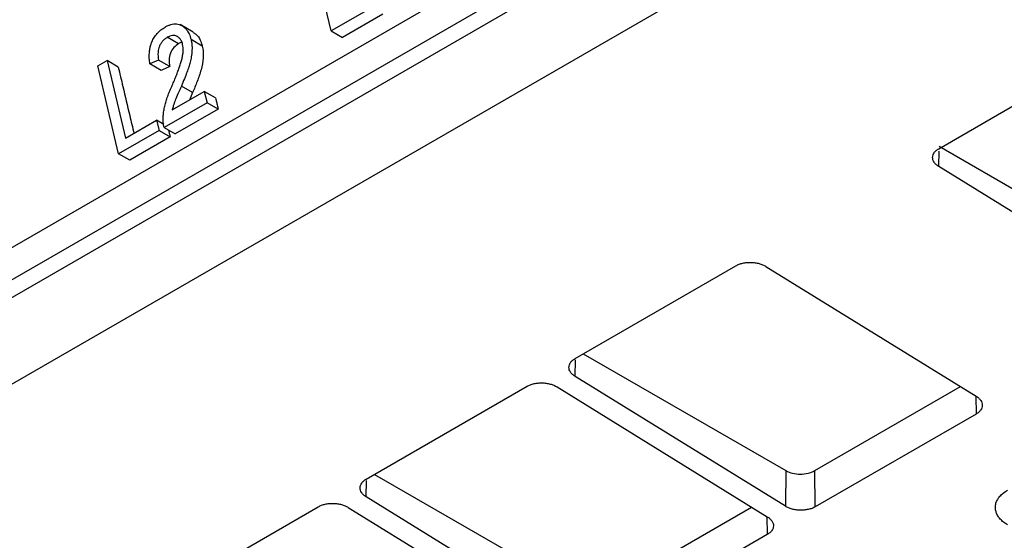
# Model space of a CAD drawing. Header units: millimetres. Extents: x -155 to 1130, y -373 to 1265.
# Tile 20 of 198: x 883 to 932, y -270 to -244. Entities that reach past the tile are written whole.
import ezdxf

# ---------------------------------------------------------------- set-up
doc = ezdxf.new("R2010")
doc.units = ezdxf.units.MM

msp = doc.modelspace()

# ---------------------------------------------------------------- linework, layer by layer
at = {"color": 7, "linetype": 'Continuous', "lineweight": 25}
for p, q in [((857.999, -269.05), (998.522, -187.928)), ((998.865, -189.351), (858.343, -270.473)), ((859.089, -270.911), (929.35, -230.35)), ((930.277, -234.144), (853.713, -278.343)), ((898.05, -244.335), (897.014, -239.962)), ((900.061, -243.174), (898.05, -244.335)), ((900.62, -243.496), (898.608, -244.658)), ((891.18, -244.396), (890.527, -244.019)), ((898.05, -244.335), (898.608, -244.658)), ((890.449, -244.97), (889.89, -244.647)), ((891.629, -245.086), (891.071, -244.763)), ((886.428, -246.073), (886.889, -245.807)), ((886.889, -245.807), (887.804, -249.675)), ((887.448, -246.13), (886.889, -245.807)), ((889.456, -245.789), (889.023, -245.975)), ((889.582, -246.297), (889.023, -245.975)), ((890.014, -246.111), (889.456, -245.789)), ((928.291, -250.196), (936.295, -245.575)), ((887.464, -250.446), (886.428, -246.073)), ((890.131, -248.268), (891.731, -247.344)), ((891.147, -247.403), (890.588, -247.08)), ((891.147, -247.403), (890.986, -247.774)), ((891.731, -247.344), (891.865, -247.906)), ((892.289, -247.667), (891.731, -247.344)), ((891.865, -247.906), (889.727, -249.14)), ((892.423, -248.228), (891.865, -247.906)), ((892.423, -248.228), (890.286, -249.462)), ((887.804, -249.675), (889.355, -248.78)), ((889.355, -248.78), (889.476, -249.285)), ((889.709, -248.984), (889.355, -248.78)), ((889.476, -249.285), (887.464, -250.446)), ((889.476, -249.285), (890.034, -249.607)), ((889.727, -249.14), (890.286, -249.462)), ((890.034, -249.607), (888.023, -250.769)), ((938.777, -256.126), (928.306, -250.089)), ((888.023, -250.769), (887.464, -250.446)), ((938.756, -257.549), (928.291, -251.085)), ((910.189, -260.646), (918.193, -256.025)), ((919.682, -256.055), (930.147, -262.519)), ((910.596, -260.411), (920.681, -266.226)), ((920.654, -267.999), (910.189, -261.535)), ((899.794, -266.647), (907.799, -262.026)), ((909.287, -262.056), (919.752, -268.519)), ((922.115, -266.225), (929.369, -262.038)), ((930.147, -263.408), (922.142, -268.029)), ((900.201, -266.412), (910.286, -272.226)), ((920.681, -266.226), (920.654, -267.999)), ((922.142, -268.029), (922.115, -266.225)), ((910.26, -273.999), (899.794, -267.536)), ((889.4, -272.647), (897.404, -268.026)), ((898.893, -268.056), (909.358, -274.52)), ((911.721, -272.226), (918.974, -268.039)), ((919.752, -269.408), (911.748, -274.029))]:
    msp.add_line(p, q, dxfattribs=at)
at = {"color": 8, "linetype": 'Continuous', "lineweight": 25}
for p, q in [((928.291, -251.085), (928.302, -250.313)), ((910.189, -261.535), (910.201, -260.717)), ((930.133, -262.51), (930.147, -263.408)), ((899.794, -267.536), (899.807, -266.717)), ((919.739, -268.511), (919.752, -269.408))]:
    msp.add_line(p, q, dxfattribs=at)
at = {"color": 7, "linetype": 'Continuous', "lineweight": 25, "flags": 128}
msp.add_lwpolyline([(890.014, -246.111), (889.798, -246.204), (889.69, -246.251), (889.582, -246.297)], dxfattribs=at)
at = {"color": 7, "linetype": 'Continuous', "lineweight": 25}
for points, knots in [([(889.781, -244.138), (889.829, -244.112), (889.923, -244.062), (890.067, -244.011), (890.208, -243.983), (890.344, -243.98), (890.473, -244.004), (890.598, -244.055), (890.728, -244.141), (890.864, -244.276), (890.99, -244.483), (891.043, -244.665), (891.071, -244.763)], [0, 0, 0, 0, 0.09094, 0.179937, 0.266725, 0.351312, 0.434157, 0.515314, 0.605704, 0.716607, 0.847986, 1, 1, 1, 1]), ([(889.023, -245.975), (889.011, -245.881), (888.988, -245.706), (888.991, -245.448), (889.017, -245.224), (889.061, -245.037), (889.128, -244.848), (889.232, -244.65), (889.386, -244.447), (889.572, -244.271), (889.71, -244.183), (889.781, -244.138)], [0, 0, 0, 0, 0.131336, 0.247173, 0.347371, 0.432113, 0.501566, 0.615414, 0.736272, 0.864339, 1, 1, 1, 1]), ([(890.653, -245.01), (890.644, -244.976), (890.627, -244.912), (890.59, -244.827), (890.549, -244.757), (890.504, -244.703), (890.459, -244.661), (890.415, -244.629), (890.317, -244.571), (890.139, -244.533), (889.975, -244.608), (889.89, -244.647)], [0, 0, 0, 0, 0.088575, 0.170439, 0.245545, 0.313868, 0.375548, 0.430535, 0.478804, 0.732764, 1, 1, 1, 1]), ([(891.172, -244.411), (891.221, -244.436), (891.367, -244.511), (891.531, -244.753), (891.599, -244.983), (891.629, -245.086)], [0, 0, 0, 0, 0.222306, 0.652892, 1, 1, 1, 1]), ([(889.89, -244.647), (889.847, -244.675), (889.763, -244.728), (889.651, -244.838), (889.559, -244.965), (889.47, -245.143), (889.402, -245.432), (889.435, -245.656), (889.456, -245.789)], [0, 0, 0, 0, 0.133614, 0.260379, 0.380291, 0.493822, 0.697814, 1, 1, 1, 1]), ([(890.449, -244.97), (890.368, -245.02), (890.289, -245.077), (890.148, -245.237), (890.089, -245.333), (890.006, -245.547), (889.984, -245.664), (889.978, -245.836), (889.98, -245.894), (889.993, -246.004), (890.003, -246.058), (890.014, -246.111)], [0, 0, 0, 0, 0.25, 0.25, 0.5, 0.5, 0.75, 0.75, 0.875, 0.875, 1, 1, 1, 1]), ([(890.135, -247.042), (890.17, -246.961), (890.238, -246.802), (890.333, -246.566), (890.42, -246.339), (890.498, -246.121), (890.567, -245.912), (890.622, -245.71), (890.661, -245.516), (890.68, -245.333), (890.681, -245.163), (890.662, -245.06), (890.653, -245.01)], [0, 0, 0, 0, 0.125358, 0.245071, 0.359126, 0.467569, 0.57045, 0.667627, 0.759121, 0.845002, 0.925306, 1, 1, 1, 1]), ([(890.616, -244.901), (890.611, -244.901), (890.554, -244.906), (890.499, -244.939), (890.449, -244.97)], [0, 0, 0, 0, 0.088134, 1, 1, 1, 1]), ([(891.071, -244.763), (891.083, -244.823), (891.107, -244.94), (891.12, -245.121), (891.12, -245.294), (891.107, -245.458), (891.085, -245.611), (891.058, -245.753), (891.019, -245.923), (890.957, -246.137), (890.859, -246.413), (890.735, -246.733), (890.639, -246.959), (890.588, -247.08)], [0, 0, 0, 0, 0.080666, 0.157023, 0.2291, 0.296838, 0.360333, 0.419538, 0.474437, 0.57344, 0.694037, 0.836192, 1, 1, 1, 1]), ([(891.629, -245.086), (891.639, -245.132), (891.649, -245.179), (891.665, -245.274), (891.67, -245.323), (891.68, -245.469), (891.681, -245.569), (891.662, -245.875), (891.622, -246.073), (891.516, -246.467), (891.447, -246.658), (891.303, -247.033), (891.225, -247.218), (891.147, -247.403)], [0, 0, 0, 0, 0.0625, 0.0625, 0.125, 0.125, 0.25, 0.25, 0.5, 0.5, 0.75, 0.75, 1, 1, 1, 1]), ([(887.448, -246.13), (887.524, -246.452), (887.713, -247.257), (887.973, -248.357), (888.158, -249.136), (888.228, -249.43)], [0, 0, 0, 0, 0.292948, 0.732372, 1, 1, 1, 1]), ([(889.678, -248.725), (889.681, -248.647), (889.687, -248.491), (889.722, -248.252), (889.774, -248.01), (889.844, -247.768), (889.93, -247.526), (890.026, -247.282), (890.098, -247.123), (890.135, -247.042)], [0, 0, 0, 0, 0.132787, 0.268873, 0.408361, 0.551085, 0.697413, 0.846971, 1, 1, 1, 1]), ([(890.588, -247.08), (890.532, -247.208), (890.429, -247.442), (890.293, -247.765), (890.19, -248.032), (890.149, -248.196), (890.131, -248.268)], [0, 0, 0, 0, 0.329796, 0.606449, 0.829776, 1, 1, 1, 1]), ([(892.289, -247.667), (892.3, -247.714), (892.312, -247.76), (892.323, -247.807), (892.339, -247.877), (892.356, -247.948), (892.373, -248.018), (892.39, -248.088), (892.406, -248.158), (892.423, -248.228)], [0, 0, 0, 0, 0.0001555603, 0.0001555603, 0.0001555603, 0.0003889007, 0.0003889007, 0.0003889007, 0.0006222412, 0.0006222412, 0.0006222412, 0.0006222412]), ([(889.727, -249.14), (889.718, -249.099), (889.7, -249.023), (889.685, -248.912), (889.678, -248.814), (889.678, -248.753), (889.678, -248.725)], [0, 0, 0, 0, 0.30614, 0.575236, 0.806445, 1, 1, 1, 1]), ([(889.954, -249.271), (889.966, -249.32), (889.977, -249.369), (889.989, -249.418), (890.004, -249.481), (890.019, -249.544), (890.034, -249.607)], [0.0001867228, 0.0001867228, 0.0001867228, 0.0001867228, 0.000350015, 0.000350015, 0.000350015, 0.0005600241, 0.0005600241, 0.0005600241, 0.0005600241]), ([(928.291, -251.085), (928.267, -251.069), (928.219, -251.038), (928.157, -250.986), (928.103, -250.932), (928.044, -250.855), (927.994, -250.753), (927.976, -250.629), (927.997, -250.507), (928.058, -250.392), (928.154, -250.285), (928.245, -250.226), (928.291, -250.196)], [0, 0, 0, 0, 0.063737, 0.126837, 0.189938, 0.253675, 0.379946, 0.506289, 0.629222, 0.752149, 0.875892, 1, 1, 1, 1]), ([(918.193, -256.025), (918.219, -256.011), (918.27, -255.984), (918.354, -255.948), (918.444, -255.918), (918.571, -255.886), (918.739, -255.859), (918.946, -255.852), (919.151, -255.869), (919.346, -255.909), (919.529, -255.97), (919.631, -256.027), (919.682, -256.055)], [0, 0, 0, 0, 0.063727, 0.12682, 0.189916, 0.253653, 0.379904, 0.506253, 0.62918, 0.752129, 0.875879, 1, 1, 1, 1]), ([(910.189, -261.535), (910.165, -261.52), (910.117, -261.488), (910.055, -261.436), (910.001, -261.382), (909.942, -261.305), (909.892, -261.204), (909.874, -261.079), (909.895, -260.957), (909.956, -260.842), (910.052, -260.735), (910.143, -260.676), (910.189, -260.646)], [0, 0, 0, 0, 0.063737, 0.126837, 0.189938, 0.253675, 0.379946, 0.506289, 0.629222, 0.752149, 0.875892, 1, 1, 1, 1]), ([(907.799, -262.026), (907.824, -262.012), (907.875, -261.984), (907.96, -261.949), (908.05, -261.919), (908.176, -261.886), (908.344, -261.859), (908.551, -261.853), (908.757, -261.869), (908.952, -261.91), (909.134, -261.971), (909.236, -262.027), (909.287, -262.056)], [0, 0, 0, 0, 0.063727, 0.12682, 0.189916, 0.253653, 0.379904, 0.506253, 0.62918, 0.752129, 0.875879, 1, 1, 1, 1]), ([(930.147, -262.519), (930.171, -262.534), (930.219, -262.566), (930.281, -262.617), (930.334, -262.672), (930.393, -262.749), (930.444, -262.85), (930.462, -262.974), (930.441, -263.097), (930.379, -263.212), (930.284, -263.319), (930.193, -263.378), (930.147, -263.408)], [0, 0, 0, 0, 0.063736, 0.126836, 0.189937, 0.253674, 0.379945, 0.506288, 0.629222, 0.752149, 0.875893, 1, 1, 1, 1]), ([(920.681, -266.226), (920.775, -266.28), (920.887, -266.323), (921.133, -266.382), (921.265, -266.397), (921.662, -266.397), (921.926, -266.335), (922.115, -266.225)], [0, 0, 0, 0, 0.25, 0.25, 0.5, 0.5, 1, 1, 1, 1]), ([(899.794, -267.536), (899.77, -267.52), (899.722, -267.489), (899.66, -267.437), (899.607, -267.382), (899.548, -267.305), (899.498, -267.204), (899.479, -267.08), (899.5, -266.958), (899.562, -266.842), (899.657, -266.735), (899.749, -266.676), (899.794, -266.647)], [0, 0, 0, 0, 0.063737, 0.126837, 0.189938, 0.253675, 0.379946, 0.506289, 0.629222, 0.752149, 0.875892, 1, 1, 1, 1]), ([(931.716, -268.932), (931.68, -268.908), (931.609, -268.863), (931.513, -268.79), (931.426, -268.715), (931.35, -268.638), (931.285, -268.559), (931.229, -268.478), (931.184, -268.394), (931.15, -268.308), (931.126, -268.22), (931.112, -268.13), (931.108, -268.005), (931.129, -267.847), (931.204, -267.665), (931.327, -267.495), (931.497, -267.336), (931.643, -267.245), (931.717, -267.198)], [0, 0, 0, 0, 0.0483232, 0.095479, 0.1416932, 0.1872055, 0.2322669, 0.2771358, 0.3220742, 0.3673427, 0.4131963, 0.4598803, 0.5076275, 0.607797, 0.7046322, 0.8006063, 0.8982578, 1, 1, 1, 1]), ([(897.404, -268.026), (897.43, -268.012), (897.481, -267.985), (897.565, -267.95), (897.655, -267.919), (897.782, -267.887), (897.95, -267.86), (898.157, -267.853), (898.362, -267.87), (898.557, -267.911), (898.74, -267.971), (898.842, -268.028), (898.893, -268.056)], [0, 0, 0, 0, 0.063727, 0.12682, 0.189916, 0.253653, 0.379904, 0.506253, 0.62918, 0.752129, 0.875879, 1, 1, 1, 1]), ([(922.142, -268.029), (922.117, -268.043), (922.066, -268.07), (921.981, -268.106), (921.891, -268.136), (921.765, -268.168), (921.597, -268.195), (921.39, -268.202), (921.184, -268.185), (920.989, -268.144), (920.807, -268.084), (920.705, -268.027), (920.654, -267.999)], [0, 0, 0, 0, 0.063727, 0.126819, 0.189915, 0.253652, 0.379902, 0.506251, 0.629178, 0.752128, 0.875879, 1, 1, 1, 1]), ([(919.752, -268.519), (919.776, -268.535), (919.824, -268.566), (919.886, -268.618), (919.94, -268.673), (919.999, -268.75), (920.049, -268.851), (920.067, -268.975), (920.046, -269.097), (919.985, -269.213), (919.89, -269.32), (919.798, -269.379), (919.752, -269.408)], [0, 0, 0, 0, 0.063736, 0.126836, 0.189937, 0.253674, 0.379945, 0.506288, 0.629222, 0.752149, 0.875893, 1, 1, 1, 1])]:
    msp.add_open_spline(points, degree=3, knots=knots, dxfattribs=at)

doc.saveas('drawing.dxf')
